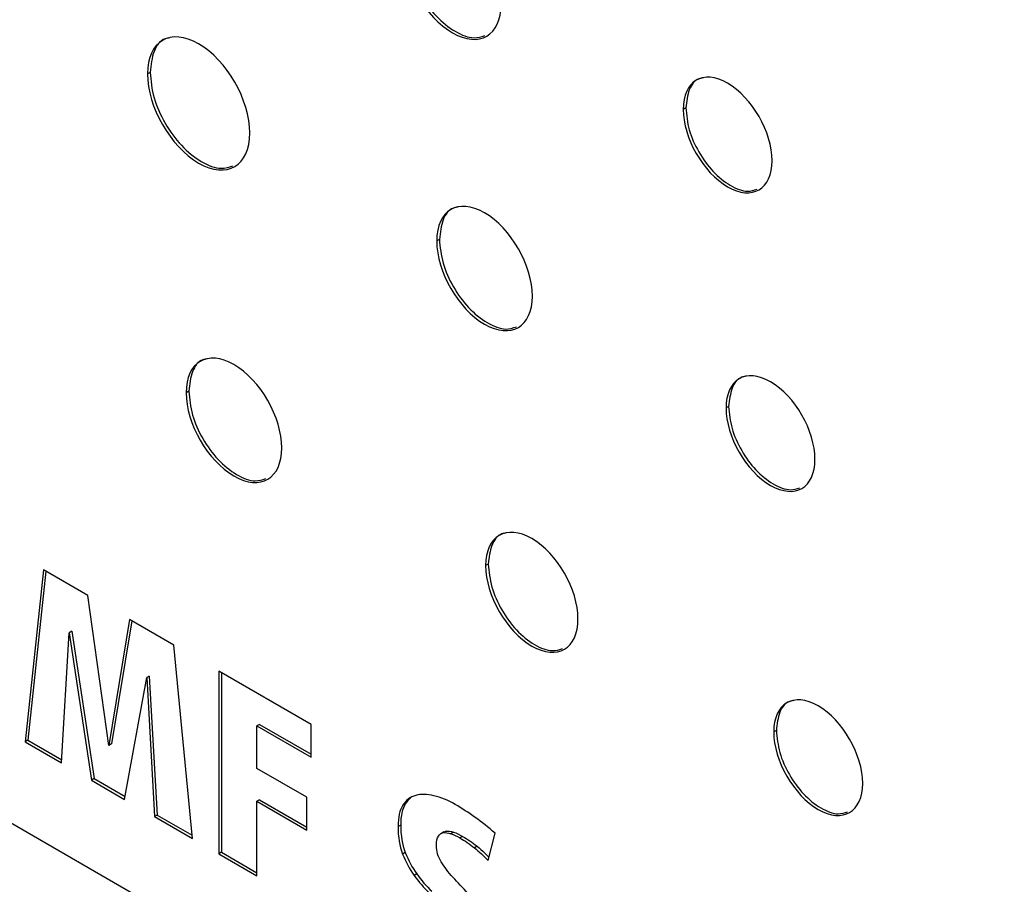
# Model space of a CAD drawing. Header units: millimetres. Extents: x 61 to 414, y 33 to 258.
# Tile 28 of 42: x 366.08 to 372.76, y 187.69 to 193.56. Entities that reach past the tile are written whole.
import ezdxf

# ---------------------------------------------------------------- set-up
doc = ezdxf.new("R2010")
doc.units = ezdxf.units.MM

msp = doc.modelspace()

# ---------------------------------------------------------------- linework, layer by layer
at = {"color": 7, "linetype": 'Continuous', "lineweight": 25}
for p, q in [((372.7572, 184.2175), (333.2819, 207.0058)), ((366.963, 193.1996), (366.945, 193.1893)), ((370.597, 192.9591), (370.579, 192.9487)), ((368.9253, 192.0668), (368.9074, 192.0564)), ((367.2254, 191.0374), (367.2074, 191.027)), ((370.8875, 190.9341), (370.8695, 190.9237)), ((366.2401, 189.8256), (366.1146, 188.6592)), ((366.256, 189.8164), (366.1326, 188.6695)), ((366.5409, 189.6519), (366.2401, 189.8256)), ((369.2571, 189.8645), (369.2392, 189.8541)), ((366.6841, 188.6351), (366.5409, 189.6519)), ((366.824, 189.4885), (366.6841, 188.6351)), ((366.8389, 189.4799), (366.702, 188.6455)), ((367.1249, 189.3148), (366.824, 189.4885)), ((366.3624, 188.5161), (366.4139, 189.3984)), ((366.4319, 189.4088), (366.4139, 189.3984)), ((366.4139, 189.3984), (366.5651, 188.3991)), ((366.4319, 189.4088), (366.583, 188.4095)), ((367.2503, 188.0035), (367.1249, 189.3148)), ((366.7903, 188.2691), (366.9398, 189.0948)), ((366.9578, 189.1051), (366.9398, 189.0948)), ((366.9398, 189.0948), (366.993, 188.1521)), ((366.9578, 189.1051), (367.0109, 188.1625)), ((368.0562, 188.7772), (367.4289, 189.1393)), ((367.4289, 189.1393), (367.4289, 187.9005)), ((367.4468, 189.129), (367.4468, 187.9108)), ((367.7058, 188.7774), (367.6878, 188.767)), ((367.6878, 188.479), (367.6878, 188.767)), ((367.6878, 188.767), (368.0562, 188.5544)), ((367.7058, 188.7774), (368.0562, 188.5751)), ((368.0562, 188.5544), (368.0562, 188.7772)), ((371.2112, 188.7364), (371.1932, 188.726)), ((366.1326, 188.6695), (366.1146, 188.6592)), ((366.1146, 188.6592), (366.3624, 188.5161)), ((366.1326, 188.6695), (366.3636, 188.5362)), ((366.702, 188.6455), (366.6841, 188.6351)), ((368.0272, 188.2831), (367.6878, 188.479)), ((366.583, 188.4095), (366.5651, 188.3991)), ((366.583, 188.4095), (366.7937, 188.2879)), ((366.5651, 188.3991), (366.7903, 188.2691)), ((368.0272, 188.0603), (368.0272, 188.2831)), ((367.7058, 188.2666), (367.6878, 188.2562)), ((367.6878, 187.751), (367.6878, 188.2562)), ((367.6878, 188.2562), (368.0272, 188.0603)), ((367.7058, 188.2666), (368.0272, 188.081)), ((368.6958, 188.2402), (368.6778, 188.2298)), ((367.0109, 188.1625), (366.993, 188.1521)), ((366.993, 188.1521), (367.2503, 188.0035)), ((367.0109, 188.1625), (367.2482, 188.0255)), ((368.6628, 188.095), (368.6448, 188.0846)), ((368.9564, 188.0492), (368.934, 188.0363)), ((368.9708, 188.0536), (368.9529, 188.0432)), ((368.9543, 188.0478), (368.9708, 188.0536)), ((369.0215, 188.0466), (369.0035, 188.0362)), ((369.0827, 188.0177), (369.0647, 188.0074)), ((369.256, 187.8544), (369.3027, 188.039)), ((369.1807, 187.951), (369.1627, 187.9406)), ((367.4468, 187.9108), (367.4289, 187.9005)), ((367.4289, 187.9005), (367.6878, 187.751)), ((367.4468, 187.9108), (367.6878, 187.7717)), ((368.6941, 187.9087), (368.6761, 187.8983)), ((368.7722, 187.7635), (368.7542, 187.7531))]:
    msp.add_line(p, q, dxfattribs=at)
for points, knots in [([(368.6837, 194.0428), (368.6837, 193.8304), (368.8313, 193.5732), (369.0138, 193.4678), (369.1962, 193.3626), (369.344, 193.4492), (369.344, 193.6616)], [2, 2, 2, 2, 3, 3, 3, 4, 4, 4, 4]), ([(368.7017, 194.0532), (368.7068, 193.999), (368.7167, 193.8927), (368.7929, 193.7222), (368.9011, 193.5736), (369.0311, 193.4694), (369.1518, 193.4227), (369.2099, 193.4417), (369.2333, 193.4493)], [0, 0, 0, 0, 0.179349, 0.352008, 0.524151, 0.702231, 0.880208, 1, 1, 1, 1]), ([(367.6394, 192.7884), (367.6394, 193.0114), (367.4837, 193.2825), (367.2922, 193.3931), (367.1005, 193.5037), (366.945, 193.4123), (366.945, 193.1893)], [0, 0, 0, 0, 1, 1, 1, 2, 2, 2, 2]), ([(367.0967, 193.4334), (367.0857, 193.4317), (367.0368, 193.4245), (366.9801, 193.3471), (366.9687, 193.2494), (366.963, 193.1996)], [0, 0, 0, 0, 0.124411, 0.554138, 1, 1, 1, 1]), ([(371.1824, 192.6004), (371.1824, 192.7943), (371.0473, 193.0293), (370.8807, 193.1255), (370.7138, 193.2219), (370.579, 193.1426), (370.579, 192.9487)], [2, 2, 2, 2, 3, 3, 3, 4, 4, 4, 4]), ([(366.945, 193.1893), (366.945, 192.9659), (367.1005, 192.6955), (367.2922, 192.5848), (367.4837, 192.4742), (367.6394, 192.565), (367.6394, 192.7884)], [2, 2, 2, 2, 3, 3, 3, 4, 4, 4, 4]), ([(366.963, 193.1996), (366.9683, 193.1427), (366.9788, 193.0309), (367.059, 192.8515), (367.1728, 192.6954), (367.3094, 192.5858), (367.4369, 192.5367), (367.4986, 192.5569), (367.5238, 192.5651)], [0, 0, 0, 0, 0.178915, 0.351158, 0.52287, 0.700363, 0.877746, 1, 1, 1, 1]), ([(370.717, 193.1629), (370.7061, 193.1614), (370.6622, 193.1552), (370.6117, 193.0874), (370.6019, 193.0024), (370.597, 192.9591)], [0, 0, 0, 0, 0.139735, 0.561751, 1, 1, 1, 1]), ([(370.597, 192.9591), (370.6016, 192.9096), (370.6107, 192.8125), (370.6803, 192.6566), (370.7792, 192.5208), (370.898, 192.4257), (371.0072, 192.3831), (371.0596, 192.4001), (371.0801, 192.4067)], [0, 0, 0, 0, 0.180217, 0.353707, 0.526678, 0.70565, 0.884467, 1, 1, 1, 1]), ([(370.579, 192.9487), (370.579, 192.7546), (370.7138, 192.5196), (370.8807, 192.4233), (371.0473, 192.3271), (371.1824, 192.4063), (371.1824, 192.6004)], [0, 0, 0, 0, 1, 1, 1, 2, 2, 2, 2]), ([(369.5563, 191.6818), (369.5563, 191.8902), (369.4107, 192.1436), (369.2315, 192.2471), (369.0526, 192.3504), (368.9074, 192.2648), (368.9074, 192.0564)], [0, 0, 0, 0, 1, 1, 1, 2, 2, 2, 2]), ([(369.0524, 192.2857), (369.0414, 192.2841), (368.9949, 192.2773), (368.9413, 192.2047), (368.9307, 192.1133), (368.9253, 192.0668)], [0, 0, 0, 0, 0.132201, 0.558092, 1, 1, 1, 1]), ([(368.9074, 192.0564), (368.9074, 191.8477), (369.0526, 191.5952), (369.2315, 191.4919), (369.4107, 191.3885), (369.5563, 191.4731), (369.5563, 191.6818)], [2, 2, 2, 2, 3, 3, 3, 4, 4, 4, 4]), ([(368.9253, 192.0668), (368.9303, 192.0136), (368.9401, 191.9091), (369.015, 191.7417), (369.1213, 191.5959), (369.2489, 191.4936), (369.3673, 191.4477), (369.4245, 191.4662), (369.4475, 191.4737)], [0, 0, 0, 0, 0.179444, 0.352166, 0.524307, 0.702168, 0.880353, 1, 1, 1, 1]), ([(367.8563, 190.6524), (367.8563, 190.8607), (367.7108, 191.1141), (367.5318, 191.2174), (367.3527, 191.3209), (367.2074, 191.2354), (367.2074, 191.027)], [2, 2, 2, 2, 3, 3, 3, 4, 4, 4, 4]), ([(367.3524, 191.2562), (367.3414, 191.2546), (367.295, 191.2478), (367.2413, 191.1752), (367.2308, 191.0839), (367.2254, 191.0374)], [0, 0, 0, 0, 0.1318196, 0.5579587, 1, 1, 1, 1]), ([(371.4729, 190.5754), (371.4729, 190.7693), (371.3376, 191.0048), (371.1711, 191.101), (371.0049, 191.1969), (370.8695, 191.1177), (370.8695, 190.9237)], [2, 2, 2, 2, 3, 3, 3, 4, 4, 4, 4]), ([(371.0078, 191.1381), (370.9969, 191.1365), (370.9529, 191.1302), (370.9023, 191.0624), (370.8925, 190.9774), (370.8875, 190.9341)], [0, 0, 0, 0, 0.139868, 0.561955, 1, 1, 1, 1]), ([(367.2074, 191.027), (367.2074, 190.8185), (367.3527, 190.5656), (367.5318, 190.4622), (367.7108, 190.3589), (367.8563, 190.4439), (367.8563, 190.6524)], [0, 0, 0, 0, 1, 1, 1, 2, 2, 2, 2]), ([(367.2254, 191.0374), (367.2304, 190.9842), (367.2402, 190.8797), (367.3151, 190.7122), (367.4215, 190.5663), (367.5491, 190.4639), (367.6674, 190.4181), (367.7245, 190.4367), (367.7474, 190.4442)], [0, 0, 0, 0, 0.179406, 0.352244, 0.524585, 0.702715, 0.880728, 1, 1, 1, 1]), ([(370.8695, 190.9237), (370.8695, 190.7297), (371.0049, 190.4947), (371.1711, 190.3987), (371.3376, 190.3026), (371.4729, 190.3813), (371.4729, 190.5754)], [0, 0, 0, 0, 1, 1, 1, 2, 2, 2, 2]), ([(370.8875, 190.9341), (370.8921, 190.8846), (370.9013, 190.7874), (370.971, 190.6317), (371.0698, 190.4961), (371.1884, 190.4011), (371.2977, 190.3585), (371.3501, 190.3754), (371.3708, 190.3821)], [0, 0, 0, 0, 0.180174, 0.353664, 0.526577, 0.705116, 0.883945, 1, 1, 1, 1]), ([(369.8653, 189.4926), (369.8653, 189.6936), (369.7251, 189.938), (369.5523, 190.0378), (369.3793, 190.1376), (369.2392, 190.0551), (369.2392, 189.8541)], [2, 2, 2, 2, 3, 3, 3, 4, 4, 4, 4]), ([(369.3808, 190.0757), (369.3698, 190.0742), (369.3246, 190.0677), (369.2725, 189.9975), (369.2623, 189.9093), (369.2571, 189.8645)], [0, 0, 0, 0, 0.135726, 0.559976, 1, 1, 1, 1]), ([(369.2392, 189.8541), (369.2392, 189.6529), (369.3793, 189.4088), (369.5523, 189.3089), (369.7251, 189.2091), (369.8653, 189.2915), (369.8653, 189.4926)], [0, 0, 0, 0, 1, 1, 1, 2, 2, 2, 2]), ([(369.2571, 189.8645), (369.262, 189.8131), (369.2714, 189.7123), (369.3437, 189.5507), (369.4464, 189.4098), (369.5696, 189.311), (369.6833, 189.2668), (369.738, 189.2846), (369.7597, 189.2917)], [0, 0, 0, 0, 0.179742, 0.352958, 0.525677, 0.704189, 0.882661, 1, 1, 1, 1]), ([(371.7966, 188.3777), (371.7966, 188.5714), (371.6615, 188.8069), (371.4949, 188.903), (371.3283, 188.9992), (371.1932, 188.9197), (371.1932, 188.726)], [0, 0, 0, 0, 1, 1, 1, 2, 2, 2, 2]), ([(371.3315, 188.9402), (371.3205, 188.9387), (371.2765, 188.9324), (371.226, 188.8647), (371.2162, 188.7797), (371.2112, 188.7364)], [0, 0, 0, 0, 0.140049, 0.562197, 1, 1, 1, 1]), ([(371.1932, 188.726), (371.1932, 188.5323), (371.3283, 188.2969), (371.4949, 188.2007), (371.6615, 188.1046), (371.7966, 188.1839), (371.7966, 188.3777)], [2, 2, 2, 2, 3, 3, 3, 4, 4, 4, 4]), ([(371.2112, 188.7364), (371.2158, 188.6869), (371.225, 188.5898), (371.2946, 188.4341), (371.3935, 188.2983), (371.5123, 188.2031), (371.6215, 188.1606), (371.6738, 188.1776), (371.6944, 188.1842)], [0, 0, 0, 0, 0.1800782, 0.3536339, 0.526703, 0.7055846, 0.8844392, 1, 1, 1, 1]), ([(369.1807, 187.951), (369.1986, 187.9363), (369.2262, 187.9136), (369.2525, 187.8866), (369.2618, 187.8771)], [0, 0, 0, 0, 0.6468903, 1, 1, 1, 1])]:
    msp.add_open_spline(points, degree=3, knots=knots, dxfattribs=at)
for points in [[(368.7647, 188.2959), (368.7288, 188.2857), (368.6998, 188.2636), (368.6778, 188.2298)], [(368.7288, 188.278), (368.7165, 188.2677), (368.7055, 188.2551), (368.6958, 188.2402)], [(368.8886, 188.2939), (368.8419, 188.3053), (368.8006, 188.3061), (368.7647, 188.2959)], [(369.0325, 188.2341), (368.9832, 188.2626), (368.9352, 188.2824), (368.8886, 188.2939)], [(368.6778, 188.2298), (368.6558, 188.1962), (368.6448, 188.1476), (368.6448, 188.0846)], [(368.6958, 188.2402), (368.6738, 188.2065), (368.6628, 188.158), (368.6628, 188.095)], [(369.1685, 188.1463), (369.1239, 188.1783), (369.0786, 188.2075), (369.0325, 188.2341)], [(369.3027, 188.039), (369.2578, 188.0788), (369.2129, 188.1145), (369.1685, 188.1463)], [(368.6448, 188.0846), (368.6448, 188.014), (368.6553, 187.952), (368.6761, 187.8983)], [(368.6628, 188.095), (368.6628, 188.0244), (368.6733, 187.9623), (368.6941, 187.9087)], [(368.9054, 187.9564), (368.9054, 187.9848), (368.9096, 188.006), (368.9183, 188.0196)], [(368.9183, 188.0196), (368.9268, 188.0332), (368.9384, 188.0412), (368.9529, 188.0432)], [(368.9529, 188.0432), (368.9674, 188.0453), (368.9842, 188.0432), (369.0035, 188.0362)], [(368.9708, 188.0536), (368.9853, 188.0556), (369.0021, 188.0535), (369.0215, 188.0466)], [(369.0035, 188.0362), (369.0228, 188.0296), (369.0433, 188.0197), (369.0647, 188.0074)], [(369.0215, 188.0466), (369.0408, 188.04), (369.0612, 188.0301), (369.0827, 188.0177)], [(369.0827, 188.0177), (369.1159, 187.9985), (369.1486, 187.9763), (369.1807, 187.951)], [(368.9375, 187.845), (368.9161, 187.8796), (368.9054, 187.9168), (368.9054, 187.9564)], [(369.0647, 188.0074), (369.0979, 187.9882), (369.1306, 187.9659), (369.1627, 187.9406)], [(368.6761, 187.8983), (368.6971, 187.8449), (368.723, 187.7964), (368.7542, 187.7531)], [(368.6941, 187.9087), (368.7151, 187.8552), (368.741, 187.8068), (368.7722, 187.7635)], [(369.1627, 187.9406), (369.1949, 187.9153), (369.2261, 187.8863), (369.256, 187.8544)], [(369.0172, 187.7405), (368.9855, 187.7754), (368.959, 187.8104), (368.9375, 187.845)], [(368.7542, 187.7531), (368.7853, 187.7096), (368.8191, 187.6703), (368.8556, 187.635)], [(368.7722, 187.7635), (368.8032, 187.7199), (368.8371, 187.6807), (368.8735, 187.6453)], [(369.121, 187.6306), (369.0835, 187.6688), (369.0489, 187.7054), (369.0172, 187.7405)]]:
    msp.add_open_spline(points, degree=3, dxfattribs=at)

doc.saveas('drawing.dxf')
